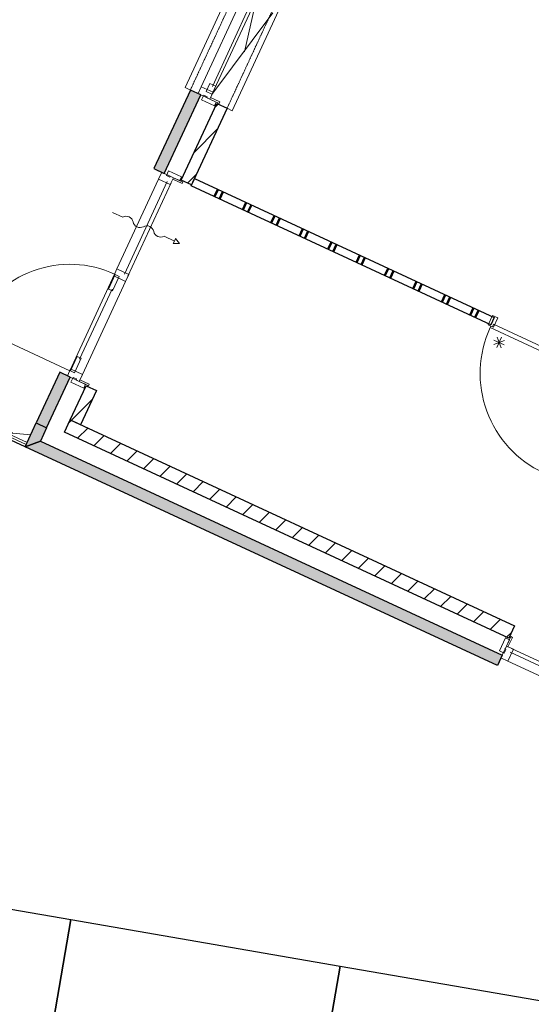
# Model space of a CAD drawing. Extents: x -1000932 to 2054797, y 285738 to 764020.
# Tile 33 of 256: x -345936 to -341443, y 550526 to 559168. Entities that reach past the tile are written whole.
import ezdxf

# ---------------------------------------------------------------- set-up
doc = ezdxf.new("R2010")
doc.units = 0
doc.header["$MEASUREMENT"] = 0
doc.linetypes.add('DASHED', pattern=[0.75, 0.5, -0.25])
for name, color, linetype in [('--schets pp', 1, 'CONTINUOUS'), ('31.', 7, 'CONTINUOUS'), ('HATCH_REACTORS', 7, 'CONTINUOUS')]:
    doc.layers.add(name, color=color, linetype=linetype)
pattern_1 = [(45, (-31791.21, 918770.12), (106.06602, -106.066015), [])]

msp = doc.modelspace()

# ---------------------------------------------------------------- hatches: boundary and pattern name
at = {"layer": '31.', "linetype": 'Continuous'}
for points in [[(-344346.557, 558508.123), (-344437.276, 558550.186), (-344756.713, 557860.561), (-344665.994, 557818.529)], [(-345494.026, 556030.998), (-345584.776, 556073.029), (-345790.744, 555628.436), (-345699.994, 555586.404)], [(-345754.619, 555468.436), (-345887.401, 555419.717), (-345790.713, 555628.436), (-345699.963, 555586.404)], [(-341698.651, 553589.561), (-341740.682, 553498.842), (-345887.401, 555419.717), (-345754.619, 555468.436)]]:
    msp.add_hatch(color=7, dxfattribs=at).paths.add_polyline_path(points, flags=0)
h = msp.add_hatch(dxfattribs=at)
h.set_pattern_fill('ARKEY_P_050A40_12', style=0, pattern_type=0)
h.set_pattern_definition(pattern_1)
h.paths.add_polyline_path([(-344425.869, 557718.311), (-344516.619, 557760.342), (-344205.557, 558431.811), (-344114.838, 558389.779)], flags=0)
h = msp.add_hatch(dxfattribs=at)
h.set_pattern_fill('ARKEY_P_050A40_12', style=0, pattern_type=0)
h.set_pattern_definition(pattern_1)
h.paths.add_polyline_path([(-345401.026, 555613.217), (-345491.776, 555655.248), (-345353.057, 555954.686), (-345262.307, 555912.654)], flags=0)
h = msp.add_hatch(dxfattribs=at)
h.set_pattern_fill('ARKEY_P_050A40_12', style=0, pattern_type=0)
h.set_pattern_definition(pattern_1)
h.paths.add_polyline_path([(-345542.182, 555546.373), (-345491.744, 555655.248), (-341590.057, 553847.842), (-341640.494, 553738.967)], flags=0)

# ---------------------------------------------------------------- linework, layer by layer
at = {"layer": '--schets pp', "ltscale": 200}
for points in [[(-348702.088, 546750.529), (-347852.057, 551677.748), (-345486.994, 551269.717), (-346337.026, 546342.498)], [(-346337.026, 546342.498), (-345486.994, 551269.717), (-343121.932, 550861.717), (-343971.963, 545934.498)], [(-343971.963, 545934.498), (-343121.932, 550861.717), (-340756.869, 550453.686), (-341606.901, 545526.498)]]:
    msp.add_lwpolyline(points, close=True, dxfattribs=at)
at = {"layer": '31.', "color": 7, "linetype": 'Continuous', "lineweight": 50}
for p, q in [((-344196.494, 557678.186), (-344225.901, 557614.654)), ((-344151.119, 557657.154), (-344180.557, 557593.654)), ((-343946.963, 557562.592), (-343976.401, 557499.092)), ((-343901.588, 557541.592), (-343931.026, 557478.061)), ((-343697.432, 557446.998), (-343726.869, 557383.498)), ((-343652.057, 557425.998), (-343681.494, 557362.467)), ((-343447.901, 557331.404), (-343477.338, 557267.904)), ((-343402.526, 557310.404), (-343431.963, 557246.873)), ((-343198.369, 557215.811), (-343227.807, 557152.311)), ((-343153.026, 557194.811), (-343182.432, 557131.279)), ((-342948.838, 557100.248), (-342978.276, 557036.748)), ((-342903.494, 557079.217), (-342932.901, 557015.717)), ((-342699.338, 556984.654), (-342728.744, 556921.154)), ((-342653.963, 556963.623), (-342683.369, 556900.154)), ((-342449.807, 556869.061), (-342479.213, 556805.561)), ((-342404.432, 556848.029), (-342433.838, 556784.561)), ((-342200.276, 556753.467), (-342229.682, 556689.967)), ((-342154.901, 556732.436), (-342184.307, 556668.967)), ((-341950.744, 556637.873), (-341980.151, 556574.373)), ((-341905.369, 556616.873), (-341934.776, 556553.373))]:
    msp.add_line(p, q, dxfattribs=at)
at = {"layer": '31.', "color": 7, "linetype": 'Continuous', "lineweight": 18, "ltscale": 10}
for points in [[(-343609.244, 560337.686), (-343654.619, 560358.717), (-344482.651, 558571.186), (-344437.276, 558550.186)], [(-344114.838, 558389.779), (-344069.463, 558368.748), (-343232.994, 560174.436), (-343278.369, 560195.467)], [(-343969.276, 559381.998), (-344341.057, 558579.436)], [(-343856.182, 559354.967), (-344247.276, 558510.654)], [(-343908.182, 559305.748), (-344243.369, 558582.123)], [(-344265.776, 558470.717), (-344259.494, 558484.342)], [(-344183.213, 558432.467), (-344265.776, 558470.717)], [(-344259.494, 558484.342), (-344176.901, 558446.092)], [(-344176.901, 558446.092), (-344183.213, 558432.467)], [(-345082.088, 556979.748), (-344716.838, 557768.248)], [(-345016.744, 556934.029), (-344639.713, 557747.967)], [(-344985.807, 556916.404), (-344606.244, 557735.748)], [(-344585.244, 557781.123), (-344591.526, 557767.529)], [(-344591.526, 557767.529), (-344508.963, 557729.279)], [(-344502.651, 557742.873), (-344585.244, 557781.123)], [(-344508.963, 557729.279), (-344502.651, 557742.873)], [(-344430.057, 557709.248), (-344400.651, 557772.748)], [(-344400.651, 557772.748), (-341769.244, 556553.811)], [(-341798.682, 556490.311), (-344430.057, 557709.248)], [(-345495.713, 556086.873), (-345103.119, 556934.373)], [(-345385.119, 556054.404), (-345006.807, 556871.029)], [(-345409.932, 556187.592), (-345124.463, 556803.842)], [(-341769.244, 556553.811), (-341798.682, 556490.311)], [(-341774.463, 556495.592), (-340930.369, 556104.592), (-340940.869, 556081.904), (-340927.276, 556075.623), (-340933.557, 556061.998), (-341804.088, 556465.248), (-341798.557, 556479.217), (-341784.963, 556472.936), (-341774.463, 556495.592)], [(-345878.651, 555438.561), (-347343.213, 556116.967)], [(-345869.932, 555456.842), (-347335.276, 556135.061)], [(-345413.276, 555993.592), (-345406.963, 556007.217)], [(-345406.963, 556007.217), (-345324.401, 555968.967)], [(-345330.713, 555955.342), (-345413.276, 555993.592)], [(-345324.401, 555968.967), (-345330.713, 555955.342)], [(-341622.994, 553752.904), (-341661.244, 553670.342)], [(-341609.401, 553746.592), (-341622.994, 553752.904)], [(-341661.244, 553670.342), (-341647.651, 553664.029)], [(-341647.651, 553664.029), (-341609.401, 553746.592)], [(-341628.088, 553615.842), (-340816.901, 553240.061)], [(-341615.901, 553649.311), (-340799.244, 553271.029)], [(-341648.369, 553538.717), (-340862.588, 553174.717)]]:
    msp.add_lwpolyline(points, dxfattribs=at)
at = {"layer": '31.', "color": 7, "linetype": 'DASHED', "lineweight": 18, "ltscale": 10}
for points in [[(-344437.276, 558550.186), (-343609.244, 560337.686)], [(-343278.369, 560195.467), (-344114.838, 558389.779)]]:
    msp.add_lwpolyline(points, dxfattribs=at)
at = {"layer": '31.', "color": 7, "linetype": 'Continuous', "lineweight": 13, "ltscale": 10}
for points in [[(-343856.182, 559354.967), (-343963.088, 558886.248)], [(-344247.276, 558510.654), (-343711.432, 559227.311)], [(-341678.432, 556352.311), (-341772.307, 556317.873)], [(-341679.994, 556314.092), (-341770.744, 556356.123)], [(-341746.369, 556289.748), (-341704.338, 556380.467)], [(-341708.151, 556288.154), (-341742.588, 556382.061)], [(-346329.994, 555697.029), (-346257.088, 555715.311), (-346124.838, 555678.436), (-346083.088, 555621.717), (-345998.244, 555538.686), (-345839.057, 555524.061)]]:
    msp.add_lwpolyline(points, dxfattribs=at)
at = {"layer": '31.', "color": 7, "linetype": 'Continuous', "lineweight": 18, "ltscale": 10}
for points in [[(-344297.901, 558537.029), (-344247.088, 558513.498), (-344214.369, 558584.123), (-344265.182, 558607.654)], [(-344341.057, 558579.436), (-344369.213, 558518.654), (-344265.776, 558470.717), (-344237.619, 558531.529)], [(-344210.432, 558445.092), (-344265.776, 558470.717), (-344265.776, 558470.717), (-344283.932, 558479.123), (-344283.932, 558479.123), (-344293.901, 558483.748), (-344290.119, 558491.936), (-344320.088, 558505.811), (-344339.401, 558464.061), (-344339.401, 558464.061), (-344225.994, 558411.529)], [(-344716.838, 557768.248), (-344688.682, 557829.029), (-344585.244, 557781.123), (-344613.401, 557720.342)], [(-344529.869, 557755.498), (-344585.244, 557781.123), (-344585.244, 557781.123), (-344603.369, 557789.529), (-344603.369, 557789.529), (-344613.369, 557794.154), (-344617.151, 557785.998), (-344647.088, 557799.873), (-344627.744, 557841.592), (-344627.744, 557841.592), (-344514.338, 557789.061)], [(-345110.276, 556918.936), (-345082.088, 556979.748), (-344978.651, 556931.811), (-345006.807, 556871.029)], [(-345097.369, 556930.154), (-345062.869, 556914.186), (-345121.713, 556787.154), (-345156.213, 556803.123)], [(-341798.338, 556479.123), (-341775.651, 556468.623), (-341737.838, 556550.279), (-341783.213, 556571.279), (-341821.026, 556489.623)], [(-345488.744, 556085.217), (-345454.276, 556069.248), (-345395.432, 556196.279), (-345429.901, 556212.248)], [(-345488.557, 556102.311), (-345516.713, 556041.529), (-345413.276, 555993.592), (-345385.119, 556054.404)], [(-345357.932, 555967.967), (-345413.276, 555993.592), (-345413.276, 555993.592), (-345431.432, 556001.998), (-345431.432, 556001.998), (-345441.401, 556006.623), (-345437.619, 556014.811), (-345467.557, 556028.654), (-345486.901, 555986.936), (-345486.901, 555986.936), (-345373.463, 555934.373)], [(-341635.619, 553725.686), (-341661.244, 553670.342), (-341661.244, 553670.342), (-341669.651, 553652.186), (-341669.651, 553652.186), (-341674.276, 553642.186), (-341666.119, 553638.404), (-341679.994, 553608.467), (-341721.713, 553627.811), (-341721.713, 553627.811), (-341669.182, 553741.217)], [(-341648.369, 553538.717), (-341709.182, 553566.904), (-341661.244, 553670.342), (-341600.463, 553642.154)]]:
    msp.add_lwpolyline(points, close=True, dxfattribs=at)
at = {"layer": '31.', "color": 7, "linetype": 'Continuous', "lineweight": 25, "ltscale": 10}
for points in [[(-344437.276, 558550.186), (-344756.713, 557860.561)], [(-344665.994, 557818.529), (-344346.557, 558508.123)], [(-344346.557, 558508.123), (-344437.276, 558550.186)], [(-344516.619, 557760.342), (-344205.557, 558431.811)], [(-344205.557, 558431.811), (-344114.838, 558389.779)], [(-344114.838, 558389.779), (-344425.869, 557718.311)], [(-344756.713, 557860.561), (-344665.994, 557818.529)], [(-344425.869, 557718.311), (-344516.619, 557760.342)], [(-345887.369, 555419.748), (-350368.557, 557495.592)], [(-345584.776, 556073.029), (-345790.744, 555628.436)], [(-345699.994, 555586.404), (-345494.026, 556030.998)], [(-345494.026, 556030.998), (-345584.776, 556073.029)], [(-345491.776, 555655.248), (-345353.057, 555954.686)], [(-345353.057, 555954.686), (-345262.307, 555912.654)], [(-345262.307, 555912.654), (-345401.026, 555613.217)], [(-345542.182, 555546.373), (-345491.744, 555655.248)], [(-345401.026, 555613.217), (-345491.776, 555655.248)], [(-345491.744, 555655.248), (-341590.057, 553847.842)], [(-345887.401, 555419.717), (-345790.713, 555628.436)], [(-345790.744, 555628.436), (-345699.994, 555586.404)], [(-345790.713, 555628.436), (-345699.963, 555586.404)], [(-345699.963, 555586.404), (-345754.619, 555468.436)], [(-341640.494, 553738.967), (-345542.182, 555546.373)], [(-341740.682, 553498.842), (-345887.401, 555419.717)], [(-345754.619, 555468.436), (-341698.651, 553589.561)], [(-341590.057, 553847.842), (-341640.494, 553738.967)], [(-341698.651, 553589.561), (-341740.682, 553498.842)]]:
    msp.add_lwpolyline(points, dxfattribs=at)
at = {"layer": '31.', "color": 7, "linetype": 'Continuous', "lineweight": 13, "ltscale": 10}
for points in [[(-345121.776, 557476.967), (-345031.026, 557434.936, -0.49999999), (-344940.307, 557392.904, 0.49999999), (-344849.557, 557350.873, -0.49999999), (-344758.838, 557308.842, 0.49999999), (-344668.088, 557266.811), (-344577.338, 557224.779), (-344566.838, 557247.467), (-344531.994, 557203.748), (-344587.869, 557202.092), (-344577.338, 557224.779)], [(-345103.119, 556934.373, 0.41421358), (-346343.182, 556479.467), (-345495.713, 556086.873)], [(-341803.744, 556465.092, 0.41421358), (-341336.651, 555191.842), (-340933.557, 556061.998)]]:
    msp.add_lwpolyline(points, format="xyb", dxfattribs=at)
at = {"layer": 'HATCH_REACTORS', "ltscale": 10}
for points in [[(-344346.557, 558508.123), (-344437.276, 558550.186), (-344756.713, 557860.561), (-344665.994, 557818.529)], [(-344425.869, 557718.311), (-344516.619, 557760.342), (-344205.557, 558431.811), (-344114.838, 558389.779)], [(-344430.057, 557709.248), (-344400.651, 557772.748), (-341769.244, 556553.811), (-341798.682, 556490.311)], [(-345494.026, 556030.998), (-345584.776, 556073.029), (-345790.744, 555628.436), (-345699.994, 555586.404)], [(-345401.026, 555613.217), (-345491.776, 555655.248), (-345353.057, 555954.686), (-345262.307, 555912.654)], [(-345542.182, 555546.373), (-345491.744, 555655.248), (-341590.057, 553847.842), (-341640.494, 553738.967)], [(-345754.619, 555468.436), (-345887.401, 555419.717), (-345790.713, 555628.436), (-345699.963, 555586.404)], [(-341698.651, 553589.561), (-341740.682, 553498.842), (-345887.401, 555419.717), (-345754.619, 555468.436)]]:
    msp.add_lwpolyline(points, close=True, dxfattribs=at)

doc.saveas('drawing.dxf')
